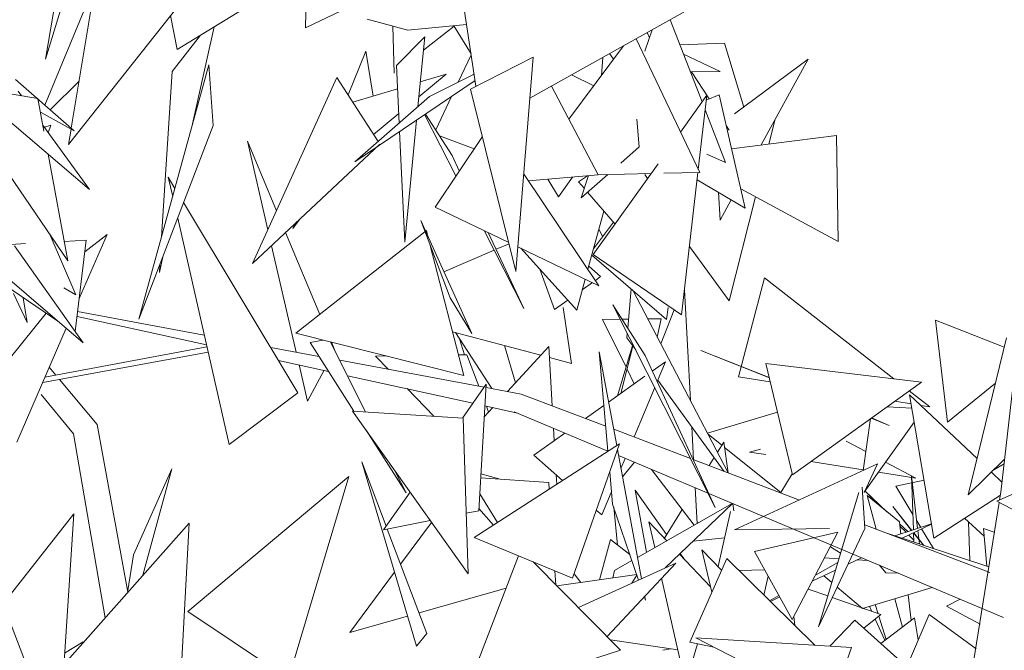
# Model space of a CAD drawing. Header units: metres. Extents: x -14.5 to 13.2, y -19 to 3.3.
# Tile 166 of 210: x 11.229 to 11.404, y 2.726 to 2.838. Entities that reach past the tile are written whole.
import ezdxf

# ---------------------------------------------------------------- set-up
doc = ezdxf.new("R2010")
doc.units = ezdxf.units.M
doc.layers.add('G-IMPT', color=7, linetype='Continuous', lineweight=5)
doc.layers.add('L-PLNT', color=7, linetype='Continuous', lineweight=5, true_color=0x005900)

# ---------------------------------------------------------------- blocks, each defined once
blk = doc.blocks.new('ÁRVORES ORNAMENTAIS - Pequeno e Médio Porte - Ipê-roxo-2870950-CORTE_CALÇADA')
at = {"layer": 'G-IMPT', "color": 253, "true_color": 0xaaaaaa}
for p, q in [((7.49943, 2.86504), (7.49352, 2.8306)), ((7.50033, 2.85262), (7.49352, 2.8306)), ((7.50324, 2.84914), (7.49811, 2.81833)), ((7.51693, 2.83231), (7.54225, 2.84781)), ((7.54, 2.84643), (7.53973, 2.83617)), ((7.50238, 2.84398), (7.49341, 2.82244)), ((7.51953, 2.84312), (7.49763, 2.81546)), ((7.57001, 2.82578), (7.56747, 2.84248)), ((7.53973, 2.83617), (7.54994, 2.84103)), ((7.57959, 2.82367), (7.60723, 2.83912)), ((7.51576, 2.83836), (7.51693, 2.83231)), ((7.5507, 2.83769), (7.55792, 2.83576)), ((7.61017, 2.823), (7.60449, 2.83759)), ((7.52353, 2.83635), (7.51956, 2.8186)), ((7.55545, 2.82812), (7.55525, 2.83647)), ((7.55792, 2.83576), (7.56834, 2.83676)), ((7.56068, 2.83221), (7.56612, 2.83647)), ((7.56913, 2.83155), (7.56608, 2.83654)), ((7.60001, 2.83204), (7.60133, 2.83582)), ((7.6004, 2.8353), (7.60082, 2.83436)), ((7.51607, 2.82843), (7.52109, 2.83486)), ((7.55588, 2.82945), (7.5609, 2.83453)), ((7.5609, 2.83453), (7.5597, 2.82217)), ((7.59847, 2.83422), (7.60976, 2.81047)), ((7.66324, 2.75371), (7.67246, 2.83475)), ((7.55047, 2.83199), (7.54728, 2.82426)), ((7.55047, 2.83199), (7.55176, 2.82403)), ((7.59624, 2.83297), (7.58651, 2.81996)), ((7.61413, 2.83345), (7.60624, 2.83311)), ((7.61413, 2.83345), (7.61758, 2.82209)), ((7.50133, 2.80746), (7.4734, 2.83132)), ((7.56684, 2.82649), (7.56915, 2.83139)), ((7.56903, 2.82528), (7.58018, 2.83097)), ((7.58018, 2.83097), (7.57711, 2.79291)), ((7.59229, 2.82769), (7.59254, 2.83091)), ((7.59445, 2.83058), (7.59373, 2.83157)), ((7.61341, 2.82841), (7.60686, 2.83149)), ((7.62902, 2.8306), (7.61595, 2.82088)), ((7.62902, 2.8306), (7.62067, 2.81535)), ((7.52258, 2.82957), (7.51015, 2.78442)), ((7.51607, 2.82843), (7.51417, 2.79905)), ((7.52333, 2.81883), (7.52258, 2.82957)), ((7.55588, 2.82945), (7.55636, 2.81924)), ((7.61341, 2.82841), (7.60808, 2.82837)), ((7.60829, 2.82837), (7.61142, 2.82352)), ((7.47583, 2.82651), (7.49751, 2.79476)), ((7.48822, 2.82698), (7.49861, 2.81789)), ((7.4995, 2.82666), (7.49435, 2.82162)), ((7.54532, 2.82732), (7.53032, 2.79428)), ((7.54532, 2.82732), (7.55261, 2.81596)), ((7.56985, 2.8268), (7.5485, 2.81237)), ((7.5647, 2.82793), (7.55987, 2.82393)), ((7.5647, 2.82793), (7.56012, 2.82655)), ((7.56968, 2.8279), (7.56174, 2.82396)), ((7.59094, 2.82588), (7.58698, 2.8278)), ((7.48927, 2.82411), (7.4887, 2.8249)), ((7.55607, 2.82533), (7.54814, 2.82293)), ((7.56903, 2.82528), (7.57711, 2.79291)), ((7.59174, 2.81006), (7.58342, 2.82581)), ((7.49217, 2.82359), (7.48765, 2.8244)), ((7.49217, 2.82359), (7.49324, 2.81783)), ((7.56174, 2.82396), (7.5485, 2.81237)), ((7.56286, 2.81802), (7.56566, 2.82397)), ((7.60635, 2.81765), (7.61102, 2.8242)), ((7.6095, 2.81101), (7.61102, 2.8242)), ((7.61322, 2.82423), (7.61092, 2.82332)), ((7.61782, 2.80416), (7.61322, 2.82423)), ((7.61436, 2.81225), (7.61072, 2.82158)), ((7.49861, 2.81789), (7.49278, 2.82114)), ((7.55628, 2.82095), (7.55179, 2.81724)), ((7.55946, 2.81978), (7.55735, 2.79811)), ((7.56089, 2.82075), (7.56646, 2.80987)), ((7.56105, 2.82085), (7.56576, 2.81348)), ((7.59861, 2.81995), (7.59898, 2.815)), ((7.62206, 2.81552), (7.62318, 2.81994)), ((7.50133, 2.80746), (7.49304, 2.8189)), ((7.49334, 2.81849), (7.49447, 2.8189)), ((7.49404, 2.81752), (7.49447, 2.8189)), ((7.49808, 2.81818), (7.49763, 2.81546)), ((7.52333, 2.81883), (7.51015, 2.78442)), ((7.55643, 2.81773), (7.55735, 2.79811)), ((7.61446, 2.81882), (7.615, 2.81798)), ((7.53458, 2.80367), (7.5294, 2.81605)), ((7.53305, 2.80029), (7.5294, 2.81605)), ((7.56274, 2.80431), (7.57114, 2.81684)), ((7.56351, 2.817), (7.56969, 2.81469)), ((7.63404, 2.81701), (7.6154, 2.81469)), ((7.63433, 2.7982), (7.63404, 2.81701)), ((7.55292, 2.81547), (7.53032, 2.79428)), ((7.59898, 2.815), (7.59574, 2.81214)), ((7.494, 2.81372), (7.49751, 2.79476)), ((7.56576, 2.81348), (7.56704, 2.81074)), ((7.611, 2.81372), (7.61436, 2.81225)), ((7.59085, 2.7959), (7.60235, 2.81203)), ((7.51654, 2.80765), (7.51536, 2.80962)), ((7.51614, 2.80619), (7.51536, 2.80962)), ((7.57857, 2.81011), (7.59186, 2.79037)), ((7.59174, 2.81006), (7.57934, 2.80896)), ((7.58467, 2.80615), (7.58277, 2.80927)), ((7.58718, 2.80966), (7.58467, 2.80615)), ((7.58984, 2.80989), (7.58825, 2.8088)), ((7.59343, 2.81011), (7.58871, 2.80594)), ((7.58999, 2.80991), (7.58871, 2.80594)), ((7.6011, 2.81028), (7.59174, 2.81007)), ((7.60001, 2.8101), (7.60046, 2.80939)), ((7.60976, 2.81047), (7.60337, 2.81033)), ((7.60653, 2.78521), (7.60944, 2.81046)), ((7.61782, 2.80416), (7.60929, 2.80918)), ((7.58825, 2.8088), (7.58926, 2.80763)), ((7.63433, 2.7982), (7.61703, 2.80757)), ((7.58985, 2.80695), (7.59471, 2.80132)), ((7.61308, 2.80695), (7.61336, 2.802)), ((7.61534, 2.80562), (7.61336, 2.802)), ((7.61498, 2.78769), (7.61967, 2.80614)), ((7.50025, 2.78021), (7.47251, 2.80398)), ((7.53837, 2.77136), (7.51807, 2.80511)), ((7.56274, 2.80431), (7.57582, 2.79805)), ((7.52616, 2.76219), (7.51702, 2.80235)), ((7.53869, 2.80213), (7.5375, 2.80053)), ((7.58989, 2.79329), (7.59272, 2.80362)), ((7.53783, 2.80132), (7.5375, 2.80053)), ((7.5602, 2.80194), (7.56926, 2.78188)), ((7.5602, 2.80194), (7.56545, 2.78819)), ((7.59088, 2.7969), (7.59446, 2.80162)), ((7.59184, 2.80039), (7.59252, 2.79907)), ((7.49893, 2.78874), (7.49439, 2.79934)), ((7.49952, 2.78808), (7.50447, 2.79948)), ((7.5005, 2.7964), (7.50447, 2.79948)), ((7.54228, 2.78527), (7.5362, 2.7998)), ((7.56121, 2.80016), (7.53801, 2.78191)), ((7.56148, 2.79909), (7.56121, 2.80016)), ((7.57144, 2.80015), (7.57852, 2.78631)), ((7.57219, 2.79979), (7.57852, 2.78631)), ((7.48999, 2.79784), (7.48745, 2.7977)), ((7.50025, 2.78021), (7.48803, 2.79745)), ((7.50075, 2.79844), (7.49687, 2.79823)), ((7.49882, 2.78222), (7.50075, 2.79844)), ((7.53808, 2.77855), (7.5337, 2.79745)), ((7.56783, 2.77443), (7.56189, 2.79751)), ((7.57588, 2.79782), (7.57358, 2.79683)), ((7.57746, 2.79726), (7.59186, 2.79037)), ((7.57799, 2.79701), (7.5879, 2.78605)), ((7.60793, 2.79734), (7.61498, 2.78769)), ((7.51438, 2.79548), (7.51377, 2.79273)), ((7.57322, 2.79667), (7.56433, 2.7928)), ((7.59058, 2.79581), (7.60388, 2.78438)), ((7.59085, 2.7959), (7.60653, 2.78521)), ((7.51386, 2.7941), (7.51377, 2.79273)), ((7.58133, 2.79331), (7.58396, 2.78611)), ((7.59004, 2.79385), (7.59215, 2.79197)), ((7.5879, 2.78605), (7.58941, 2.79154)), ((7.59123, 2.7913), (7.59215, 2.79197)), ((7.62128, 2.79177), (7.61666, 2.77421)), ((7.62128, 2.79177), (7.64423, 2.77385)), ((7.49576, 2.78406), (7.48523, 2.79117)), ((7.4968, 2.78997), (7.49893, 2.78874)), ((7.58888, 2.78963), (7.5907, 2.79092)), ((7.59755, 2.78982), (7.59697, 2.78283)), ((7.48784, 2.78899), (7.49029, 2.78386)), ((7.48957, 2.78824), (7.49029, 2.78386)), ((7.56926, 2.78188), (7.56545, 2.78819)), ((7.59786, 2.78955), (7.61483, 2.75713)), ((7.6081, 2.76998), (7.60704, 2.78965)), ((7.58396, 2.78611), (7.58632, 2.7878)), ((7.58697, 2.77656), (7.58547, 2.78648)), ((7.59434, 2.78698), (7.60005, 2.77796)), ((7.59434, 2.78698), (7.61252, 2.75099)), ((7.60388, 2.78438), (7.60414, 2.78648)), ((7.49366, 2.78548), (7.48256, 2.77173)), ((7.52213, 2.77988), (7.49914, 2.78492)), ((7.52174, 2.78158), (7.49924, 2.78576)), ((7.60284, 2.78004), (7.60524, 2.78609)), ((7.48844, 2.76257), (7.49723, 2.7828)), ((7.59563, 2.78442), (7.59247, 2.78439)), ((7.59247, 2.78439), (7.59667, 2.77592)), ((7.5971, 2.78443), (7.59596, 2.78442)), ((7.6029, 2.78448), (7.60052, 2.78446)), ((7.6029, 2.78448), (7.60222, 2.78121)), ((7.65375, 2.76615), (7.65166, 2.78427)), ((7.65166, 2.78427), (7.66385, 2.77944)), ((7.56783, 2.77443), (7.53801, 2.78191)), ((7.58153, 2.77801), (7.56583, 2.7822)), ((7.56636, 2.78206), (7.57282, 2.7721)), ((7.59689, 2.78193), (7.59683, 2.78111)), ((7.59683, 2.78111), (7.59839, 2.77896)), ((7.65744, 2.75321), (7.66425, 2.78108)), ((7.49345, 2.77412), (7.52221, 2.77952)), ((7.54212, 2.7778), (7.53354, 2.77939)), ((7.54279, 2.78072), (7.54055, 2.78026)), ((7.54055, 2.78026), (7.54834, 2.76806)), ((7.54417, 2.78037), (7.5504, 2.76793)), ((7.54496, 2.77887), (7.54435, 2.78032)), ((7.56796, 2.77809), (7.5671, 2.78091)), ((7.57506, 2.77974), (7.57703, 2.77312)), ((7.57562, 2.77158), (7.58295, 2.77956)), ((7.58355, 2.76904), (7.58295, 2.77956)), ((7.59781, 2.77975), (7.59514, 2.77082)), ((7.59574, 2.77124), (7.5979, 2.77964)), ((7.49304, 2.77317), (7.52243, 2.77856)), ((7.55218, 2.77787), (7.55403, 2.7779)), ((7.55218, 2.77787), (7.55447, 2.77551)), ((7.56689, 2.77808), (7.56839, 2.7781)), ((7.56839, 2.7781), (7.57051, 2.77253)), ((7.58697, 2.77656), (7.58306, 2.7776)), ((7.59501, 2.762), (7.59192, 2.77861)), ((7.59346, 2.76099), (7.59192, 2.77861)), ((7.60005, 2.77796), (7.61252, 2.75099)), ((7.62213, 2.774), (7.60997, 2.77883)), ((7.60997, 2.77883), (7.62211, 2.77408)), ((7.49539, 2.77448), (7.49422, 2.77588)), ((7.54384, 2.77512), (7.53494, 2.77707)), ((7.54009, 2.76984), (7.53859, 2.77633)), ((7.57147, 2.77235), (7.5458, 2.77712)), ((7.60367, 2.77687), (7.60132, 2.77521)), ((7.60219, 2.77333), (7.60367, 2.77687)), ((7.62623, 2.75679), (7.62151, 2.77656)), ((7.64917, 2.77326), (7.62151, 2.77656)), ((7.54306, 2.77535), (7.54009, 2.76984)), ((7.56945, 2.7695), (7.54717, 2.77438)), ((7.60001, 2.77428), (7.59357, 2.76971)), ((7.59685, 2.77556), (7.59814, 2.77295)), ((7.62229, 2.77332), (7.61666, 2.77421)), ((7.50272, 2.76569), (7.49602, 2.77372)), ((7.57183, 2.77287), (7.56759, 2.76685)), ((7.57049, 2.75039), (7.57183, 2.77287)), ((7.57805, 2.77113), (7.5718, 2.77229)), ((7.5981, 2.7635), (7.60176, 2.77229)), ((7.6023, 2.77359), (7.61412, 2.7574)), ((7.62623, 2.75679), (7.64917, 2.77326)), ((7.65375, 2.76615), (7.66228, 2.77304)), ((7.4985, 2.76408), (7.49278, 2.77107)), ((7.53837, 2.77136), (7.52616, 2.76219)), ((7.55776, 2.77212), (7.56255, 2.76717)), ((7.57805, 2.77113), (7.59307, 2.76541)), ((7.64699, 2.7717), (7.65061, 2.76887)), ((7.65136, 2.74551), (7.64702, 2.77101)), ((7.64702, 2.77101), (7.65902, 2.75967)), ((7.57738, 2.76776), (7.5716, 2.76903)), ((7.57186, 2.76898), (7.57226, 2.76793)), ((7.59275, 2.76912), (7.58946, 2.76679)), ((7.64743, 2.76862), (7.64306, 2.76887)), ((7.6473, 2.76939), (7.64441, 2.76984)), ((7.65061, 2.76887), (7.64903, 2.76912)), ((7.54809, 2.76808), (7.56773, 2.76685)), ((7.54809, 2.76808), (7.5686, 2.73922)), ((7.57149, 2.76709), (7.573, 2.76873)), ((7.57679, 2.76799), (7.59345, 2.76099)), ((7.57679, 2.76799), (7.57738, 2.76776)), ((7.62358, 2.76791), (7.61115, 2.76415)), ((7.50819, 2.73597), (7.50272, 2.76569)), ((7.56773, 2.76685), (7.5686, 2.73922)), ((7.60867, 2.75947), (7.60835, 2.7653)), ((7.6388, 2.75755), (7.64012, 2.76677)), ((7.63898, 2.75373), (7.64785, 2.76611)), ((7.64338, 2.76555), (7.64019, 2.76682)), ((7.64338, 2.76555), (7.6403, 2.76689)), ((7.50414, 2.7314), (7.4985, 2.76408)), ((7.55048, 2.76471), (7.5576, 2.75356)), ((7.5858, 2.7642), (7.58027, 2.76028)), ((7.58391, 2.76285), (7.58378, 2.76505)), ((7.59447, 2.76488), (7.60813, 2.75968)), ((7.61123, 2.76401), (7.61369, 2.76204)), ((7.56969, 2.74565), (7.59551, 2.76231)), ((7.58718, 2.73841), (7.59551, 2.76231)), ((7.61291, 2.76079), (7.61403, 2.76259)), ((7.61403, 2.76259), (7.61483, 2.75712)), ((7.63928, 2.7609), (7.63576, 2.76277)), ((7.58539, 2.75578), (7.58027, 2.76028)), ((7.59942, 2.73833), (7.59514, 2.76128)), ((7.59535, 2.76019), (7.6637, 2.73146)), ((7.61416, 2.76165), (7.62419, 2.75363)), ((7.6186, 2.76082), (7.62055, 2.76131)), ((7.62151, 2.76037), (7.6186, 2.76082)), ((7.55944, 2.72638), (7.54976, 2.75906)), ((7.54976, 2.75906), (7.55406, 2.74768)), ((7.59577, 2.7579), (7.59652, 2.75969)), ((7.59605, 2.75641), (7.59816, 2.759)), ((7.60858, 2.7595), (7.62746, 2.75231)), ((7.61144, 2.75841), (7.61233, 2.75985)), ((7.61596, 2.747), (7.64135, 2.75873)), ((7.63881, 2.75765), (7.62947, 2.75912)), ((7.63894, 2.75363), (7.64135, 2.75873)), ((7.64815, 2.75619), (7.64278, 2.75904)), ((7.65744, 2.75321), (7.66391, 2.75956)), ((7.66198, 2.75766), (7.66381, 2.75872)), ((7.66251, 2.75211), (7.67889, 2.75929)), ((7.51601, 2.75787), (7.5092, 2.74256)), ((7.51601, 2.75787), (7.51083, 2.73895)), ((7.55568, 2.75739), (7.5576, 2.75356)), ((7.57432, 2.756), (7.57088, 2.75694)), ((7.58435, 2.75511), (7.58426, 2.75677)), ((7.59428, 2.75158), (7.59377, 2.75734)), ((7.60877, 2.74786), (7.60121, 2.75773)), ((7.6262, 2.75693), (7.62419, 2.75363)), ((7.64815, 2.75619), (7.64149, 2.75723)), ((7.6474, 2.75658), (7.64847, 2.74726)), ((7.6474, 2.75658), (7.64773, 2.74702)), ((7.66157, 2.75726), (7.66344, 2.75549)), ((7.51883, 2.73251), (7.54742, 2.75647)), ((7.53671, 2.72057), (7.54742, 2.75647)), ((7.57084, 2.75624), (7.58295, 2.7554)), ((7.58303, 2.75426), (7.58295, 2.7554)), ((7.64462, 2.75479), (7.6496, 2.75584)), ((7.64462, 2.75479), (7.64763, 2.74976)), ((7.55831, 2.7537), (7.55359, 2.74702)), ((7.57067, 2.75343), (7.57385, 2.74833)), ((7.59235, 2.74966), (7.594, 2.75363)), ((7.60033, 2.74304), (7.59831, 2.75403)), ((7.59831, 2.75403), (7.60388, 2.7462)), ((7.60928, 2.74815), (7.60894, 2.75448)), ((7.63804, 2.75363), (7.63083, 2.72979)), ((7.63911, 2.74723), (7.63861, 2.75459)), ((7.64184, 2.75118), (7.63911, 2.75392)), ((7.64302, 2.75022), (7.63911, 2.75392)), ((7.63948, 2.7531), (7.64109, 2.74712)), ((7.63948, 2.7531), (7.64523, 2.74842)), ((7.65136, 2.74551), (7.66316, 2.75319)), ((7.66302, 2.75233), (7.66324, 2.75371)), ((7.59891, 2.7381), (7.59428, 2.75158)), ((7.59871, 2.74212), (7.61551, 2.75171)), ((7.60362, 2.74025), (7.61558, 2.75168)), ((7.61564, 2.75166), (7.61583, 2.75041)), ((7.65086, 2.6772), (7.66295, 2.75189)), ((7.67969, 2.74317), (7.66251, 2.75211)), ((7.49857, 2.74983), (7.48602, 2.73389)), ((7.49857, 2.74983), (7.4967, 2.72133)), ((7.57049, 2.75039), (7.56826, 2.74995)), ((7.57052, 2.75082), (7.5731, 2.74785)), ((7.59235, 2.74966), (7.59139, 2.7505)), ((7.59514, 2.74432), (7.59447, 2.75102)), ((7.60348, 2.74556), (7.60663, 2.75065)), ((7.61523, 2.75025), (7.61302, 2.7405)), ((7.6474, 2.74691), (7.64406, 2.75114)), ((7.64406, 2.75114), (7.64744, 2.74692)), ((7.49738, 2.72377), (7.51905, 2.74822)), ((7.5171, 2.71144), (7.51905, 2.74822)), ((7.56188, 2.74867), (7.55359, 2.74702)), ((7.56212, 2.74834), (7.55662, 2.74093)), ((7.60177, 2.74387), (7.60074, 2.74845)), ((7.60074, 2.74845), (7.60392, 2.74509)), ((7.63907, 2.74789), (7.66127, 2.73944)), ((7.64443, 2.74593), (7.65092, 2.74807)), ((7.64548, 2.74627), (7.64523, 2.74842)), ((7.64674, 2.74669), (7.64527, 2.74808)), ((7.64569, 2.74551), (7.65093, 2.74802)), ((7.64831, 2.74863), (7.64903, 2.74744)), ((7.65682, 2.74907), (7.66028, 2.74589)), ((7.65771, 2.74158), (7.65752, 2.74843)), ((7.55426, 2.74715), (7.56127, 2.72863)), ((7.63279, 2.74725), (7.61596, 2.747)), ((7.6343, 2.74658), (7.61947, 2.74317)), ((7.6343, 2.74658), (7.62619, 2.73108)), ((7.63911, 2.74723), (7.63083, 2.72979)), ((7.6611, 2.74047), (7.64299, 2.7464)), ((7.64641, 2.74658), (7.64531, 2.74768)), ((7.64779, 2.74519), (7.6469, 2.74609)), ((7.64949, 2.74427), (7.64773, 2.74649)), ((7.64775, 2.7465), (7.64781, 2.74482)), ((7.64777, 2.74651), (7.64959, 2.74424)), ((7.64851, 2.74687), (7.64879, 2.7445)), ((7.64918, 2.74719), (7.65128, 2.74368)), ((7.66015, 2.74723), (7.66078, 2.74057)), ((7.66015, 2.74723), (7.66209, 2.74661)), ((7.58718, 2.73841), (7.56969, 2.74565)), ((7.59388, 2.74527), (7.59195, 2.73816)), ((7.59388, 2.74527), (7.59734, 2.74264)), ((7.60858, 2.74499), (7.61417, 2.74557)), ((7.5092, 2.74256), (7.50814, 2.73624)), ((7.60619, 2.74271), (7.61168, 2.73692)), ((7.60629, 2.74281), (7.60692, 2.74194)), ((7.61191, 2.73594), (7.61011, 2.74346)), ((7.61364, 2.73987), (7.61011, 2.74346)), ((7.61947, 2.74317), (7.62619, 2.73108)), ((7.63297, 2.74402), (7.63479, 2.7429)), ((7.57755, 2.7424), (7.56768, 2.71665)), ((7.58017, 2.74131), (7.5957, 2.72567)), ((7.58822, 2.7332), (7.60551, 2.74112)), ((7.5933, 2.72808), (7.60551, 2.74112)), ((7.59462, 2.73978), (7.59772, 2.74155)), ((7.608, 2.72704), (7.61456, 2.74195)), ((7.6302, 2.72651), (7.61456, 2.74195)), ((7.63427, 2.74119), (7.63033, 2.73899)), ((7.63448, 2.74188), (7.63192, 2.74203)), ((7.63612, 2.74092), (7.63849, 2.74206)), ((7.63963, 2.74158), (7.63772, 2.74169)), ((7.55556, 2.7395), (7.54759, 2.72877)), ((7.58419, 2.73727), (7.58402, 2.73972)), ((7.59856, 2.7391), (7.58438, 2.73708)), ((7.58745, 2.73918), (7.58865, 2.73769)), ((7.59462, 2.73978), (7.59435, 2.7385)), ((7.62127, 2.73993), (7.61675, 2.73979)), ((7.62975, 2.73787), (7.63387, 2.73984)), ((7.64284, 2.73937), (7.64169, 2.74071)), ((7.64284, 2.73937), (7.64506, 2.73929)), ((7.59861, 2.73896), (7.59772, 2.73755)), ((7.60723, 2.71963), (7.60299, 2.73844)), ((7.62191, 2.73879), (7.62117, 2.73542)), ((7.63321, 2.73766), (7.63179, 2.73885)), ((7.57536, 2.73668), (7.55989, 2.73227)), ((7.62903, 2.7365), (7.63249, 2.73527)), ((7.63866, 2.73307), (7.63418, 2.73684)), ((7.63866, 2.73307), (7.65105, 2.73678)), ((7.48602, 2.73389), (7.49134, 2.7199)), ((7.60012, 2.73455), (7.60001, 2.73514)), ((7.60012, 2.73455), (7.60001, 2.73487)), ((7.62382, 2.73535), (7.62217, 2.73443)), ((7.62231, 2.7343), (7.62396, 2.7351)), ((7.6333, 2.73499), (7.64191, 2.73195)), ((7.6444, 2.73479), (7.64576, 2.72974)), ((7.64731, 2.7309), (7.64677, 2.73549)), ((7.65362, 2.73347), (7.65602, 2.73469)), ((7.51883, 2.73251), (7.53671, 2.72057)), ((7.64035, 2.7325), (7.63992, 2.73345)), ((7.64143, 2.73212), (7.64092, 2.73375)), ((7.65955, 2.73027), (7.65362, 2.73347)), ((7.55787, 2.7317), (7.54759, 2.72877)), ((7.62663, 2.73003), (7.62649, 2.73165)), ((7.63732, 2.73096), (7.63284, 2.72634)), ((7.63732, 2.73096), (7.64654, 2.7227)), ((7.63889, 2.72955), (7.64191, 2.73195)), ((7.64263, 2.7274), (7.64094, 2.73117)), ((7.64285, 2.72756), (7.64157, 2.73167)), ((7.64191, 2.72685), (7.64791, 2.73136)), ((7.65051, 2.73196), (7.64243, 2.71311)), ((7.64859, 2.72749), (7.64791, 2.73136)), ((7.65051, 2.73196), (7.65886, 2.72587)), ((7.55944, 2.72638), (7.56127, 2.72863)), ((7.49694, 2.7251), (7.50021, 2.72714)), ((7.60587, 2.72568), (7.59388, 2.7275)), ((7.608, 2.72704), (7.61227, 2.72619)), ((7.63297, 2.7156), (7.60904, 2.72784)), ((7.60904, 2.72784), (7.63671, 2.72609)), ((7.5957, 2.72567), (7.56768, 2.71665)), ((7.60322, 2.72564), (7.60456, 2.72588)), ((7.60723, 2.71963), (7.60934, 2.72677)), ((7.63297, 2.7156), (7.63671, 2.72609))]:
    blk.add_line(p, q, dxfattribs=at)

msp = doc.modelspace()

# ---------------------------------------------------------------- block references
at = {"layer": 'L-PLNT', "color": 253, "true_color": 0xaaaaaa}
msp.add_blockref('ÁRVORES ORNAMENTAIS - Pequeno e Médio Porte - Ipê-roxo-2870950-CORTE_CALÇADA', (3.74032, 0), dxfattribs=at)

doc.saveas('drawing.dxf')
